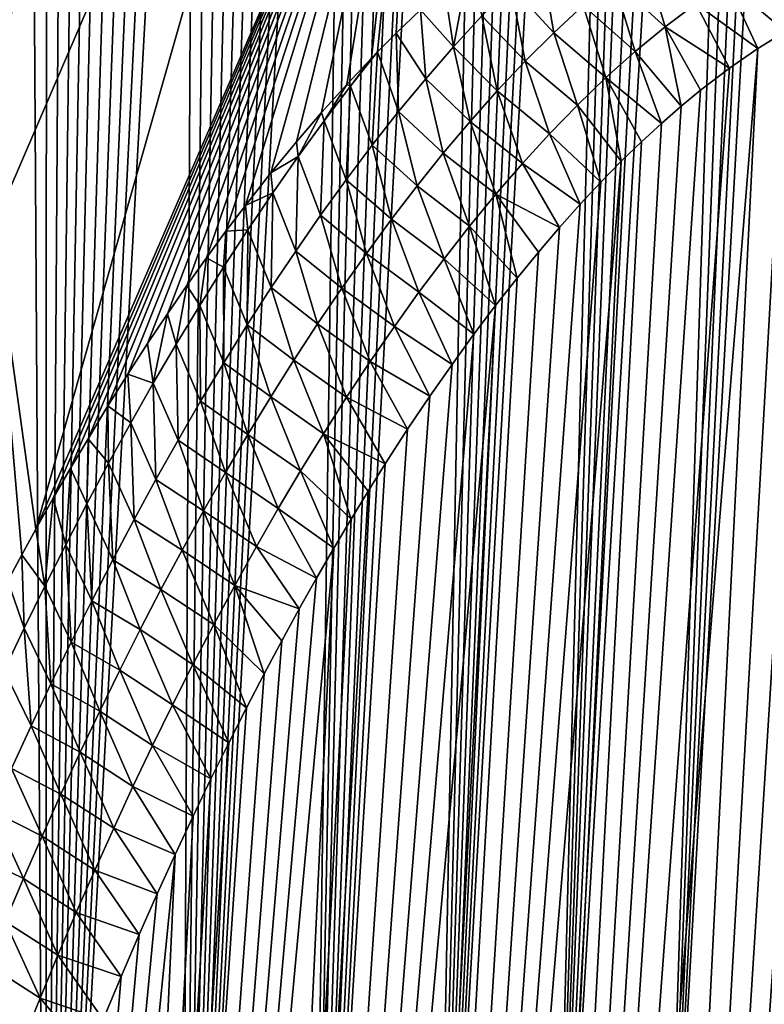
# Model space of a CAD drawing. Header units: metres. Extents: x -109 to 109, y -315 to 32.
# Tile 238 of 256: x 54.43 to 57.72, y -34.26 to -29.92. Entities that reach past the tile are written whole.
import ezdxf

# ---------------------------------------------------------------- set-up
doc = ezdxf.new("R2010")
doc.units = ezdxf.units.M
doc.layers.add('solid_K244242000C74_AAA', color=7, linetype='CONTINUOUS')

msp = doc.modelspace()

# ---------------------------------------------------------------- linework, layer by layer
at = {"layer": 'solid_K244242000C74_AAA'}
for points in [[(57.268635, -36.23856, 65.079033), (58.287148, -18.088606, 38.255318), (58.173641, -18.327654, 38.380535)], [(57.268635, -36.23856, 65.079033), (57.734772, -35.811436, 65.504997), (58.287148, -18.088606, 38.255318)], [(57.268635, -36.23856, 65.079033), (58.173641, -18.327654, 38.380535), (58.057861, -18.575018, 38.518528)], [(57.268635, -36.23856, 65.079033), (58.057861, -18.575018, 38.518528), (57.939842, -18.831146, 38.670166)], [(57.268635, -36.23856, 65.079033), (57.939842, -18.831146, 38.670166), (57.819576, -19.095957, 38.835377)], [(56.776764, -36.634098, 64.638077), (57.819576, -19.095957, 38.835377), (57.697063, -19.369698, 39.01461)], [(56.776764, -36.634098, 64.638077), (57.268635, -36.23856, 65.079033), (57.819576, -19.095957, 38.835377)], [(56.776764, -36.634098, 64.638077), (57.697063, -19.369698, 39.01461), (57.572308, -19.652817, 39.208656)], [(56.776764, -36.634098, 64.638077), (57.572308, -19.652817, 39.208656), (57.445293, -19.945107, 39.417225)], [(56.776764, -36.634098, 64.638077), (57.445293, -19.945107, 39.417225), (57.359375, -20.145384, 39.564903)], [(56.776764, -36.634098, 64.638077), (57.359375, -20.145384, 39.564903), (57.272465, -20.350163, 39.719776)], [(56.776764, -36.634098, 64.638077), (57.272465, -20.350163, 39.719776), (57.184551, -20.559212, 39.881474)], [(56.25893, -36.997234, 64.181717), (57.184551, -20.559212, 39.881474), (57.095646, -20.772734, 40.050354)], [(56.25893, -36.997234, 64.181717), (56.776764, -36.634098, 64.638077), (57.184551, -20.559212, 39.881474)], [(56.25893, -36.997234, 64.181717), (57.095646, -20.772734, 40.050354), (57.005764, -20.990999, 40.226879)], [(56.25893, -36.997234, 64.181717), (57.005764, -20.990999, 40.226879), (56.914898, -21.214069, 40.411163)], [(56.25893, -36.997234, 64.181717), (56.914898, -21.214069, 40.411163), (56.82304, -21.441725, 40.602848)], [(56.25893, -36.997234, 64.181717), (56.82304, -21.441725, 40.602848), (56.730213, -21.67425, 40.802437)], [(56.25893, -36.997234, 64.181717), (56.730213, -21.67425, 40.802437), (56.63644, -21.911955, 41.010471)], [(56.25893, -36.997234, 64.181717), (56.63644, -21.911955, 41.010471), (56.541714, -22.154781, 41.226856)], [(55.715214, -37.326771, 63.709881), (56.541714, -22.154781, 41.226856), (56.446018, -22.402597, 41.451374)], [(55.715214, -37.326771, 63.709881), (56.25893, -36.997234, 64.181717), (56.541714, -22.154781, 41.226856)], [(55.715214, -37.326771, 63.709881), (56.446018, -22.402597, 41.451374), (56.349407, -22.655746, 41.684658)], [(55.715214, -37.326771, 63.709881), (56.349407, -22.655746, 41.684658), (56.251919, -22.91457, 41.927315)], [(55.715214, -37.326771, 63.709881), (56.251919, -22.91457, 41.927315), (56.153522, -23.17885, 42.178955)], [(55.715214, -37.326771, 63.709881), (56.153522, -23.17885, 42.178955), (56.054226, -23.44861, 42.439636)], [(55.715214, -37.326771, 63.709881), (56.054226, -23.44861, 42.439636), (55.97921, -23.654757, 42.641525)], [(55.715214, -37.326771, 63.709881), (55.97921, -23.654757, 42.641525), (55.903767, -23.864367, 42.849213)], [(55.145679, -37.62154, 63.222641), (55.903767, -23.864367, 42.849213), (55.827885, -24.077442, 43.062706)], [(55.145679, -37.62154, 63.222641), (55.715214, -37.326771, 63.709881), (55.903767, -23.864367, 42.849213)], [(55.145679, -37.62154, 63.222641), (55.827885, -24.077442, 43.062706), (55.751526, -24.293751, 43.281563)], [(55.145679, -37.62154, 63.222641), (55.751526, -24.293751, 43.281563), (55.674732, -24.513456, 43.506111)], [(55.145679, -37.62154, 63.222641), (55.674732, -24.513456, 43.506111), (55.597553, -24.736744, 43.736706)], [(55.145679, -37.62154, 63.222641), (55.597553, -24.736744, 43.736706), (55.520031, -24.963795, 43.973705)], [(55.145679, -37.62154, 63.222641), (55.520031, -24.963795, 43.973705), (55.442181, -25.194651, 44.217178)], [(55.145679, -37.62154, 63.222641), (55.442181, -25.194651, 44.217178), (55.363926, -25.429031, 44.466572)], [(55.145679, -37.62154, 63.222641), (55.363926, -25.429031, 44.466572), (55.285324, -25.667107, 44.722225)], [(55.145679, -37.62154, 63.222641), (55.285324, -25.667107, 44.722225), (55.206444, -25.909081, 44.984562)], [(54.550102, -37.879986, 62.719215), (55.206444, -25.909081, 44.984562), (55.127357, -26.155157, 45.25399)], [(54.550102, -37.879986, 62.719215), (55.145679, -37.62154, 63.222641), (55.206444, -25.909081, 44.984562)], [(54.550102, -37.879986, 62.719215), (55.127357, -26.155157, 45.25399), (55.048096, -26.40542, 45.53067)], [(54.550102, -37.879986, 62.719215), (55.048096, -26.40542, 45.53067), (54.96854, -26.659546, 45.813915)], [(54.550102, -37.879986, 62.719215), (54.96854, -26.659546, 45.813915), (54.888763, -26.917702, 46.10408)], [(55.990108, -26.939606, 35.600872), (54.318367, -30.8265, 41.142616), (54.256847, -29.472313, 42.090824)], [(55.990108, -26.939606, 35.600872), (54.505169, -32.16304, 40.190014), (54.318367, -30.8265, 41.142616)], [(55.990108, -26.939606, 35.600872), (56.187946, -28.280743, 34.661797), (54.505169, -32.16304, 40.190014)], [(54.550102, -37.879986, 62.719215), (54.888763, -26.917702, 46.10408), (54.808865, -27.180115, 46.401649)], [(54.550102, -37.879986, 62.719215), (54.808865, -27.180115, 46.401649), (54.744934, -27.393265, 46.645367)], [(54.550102, -37.879986, 62.719215), (54.744934, -27.393265, 46.645367), (54.681042, -27.609402, 46.894371)], [(54.550102, -37.879986, 62.719215), (54.681042, -27.609402, 46.894371), (54.617096, -27.828331, 47.14822)], [(54.550102, -37.879986, 62.719215), (54.617096, -27.828331, 47.14822), (54.55307, -28.049984, 47.406761)], [(54.550102, -37.879986, 62.719215), (54.55307, -28.049984, 47.406761), (54.489037, -28.27449, 47.670288)], [(53.928799, -38.100677, 62.200016), (54.489037, -28.27449, 47.670288), (54.425068, -28.501984, 47.939095)], [(53.928799, -38.100677, 62.200016), (54.550102, -37.879986, 62.719215), (54.489037, -28.27449, 47.670288)], [(56.187946, -28.280743, 34.661797), (54.582077, -32.026218, 39.904106), (54.505169, -32.16304, 40.190014)], [(56.187946, -28.280743, 34.661797), (54.658817, -31.893183, 39.622551), (54.582077, -32.026218, 39.904106)], [(56.187946, -28.280743, 34.661797), (54.735401, -31.763744, 39.345173), (54.658817, -31.893183, 39.622551)], [(56.187946, -28.280743, 34.661797), (54.823338, -31.61903, 39.030987), (54.735401, -31.763744, 39.345173)], [(56.187946, -28.280743, 34.661797), (54.910984, -31.479036, 38.722267), (54.823338, -31.61903, 39.030987)], [(56.187946, -28.280743, 34.661797), (54.998219, -31.344051, 38.419285), (54.910984, -31.479036, 38.722267)], [(56.187946, -28.280743, 34.661797), (55.085049, -31.213818, 38.121796), (54.998219, -31.344051, 38.419285)], [(56.187946, -28.280743, 34.661797), (55.171505, -31.088081, 37.829575), (55.085049, -31.213818, 38.121796)], [(56.187946, -28.280743, 34.661797), (55.257607, -30.966585, 37.542377), (55.171505, -31.088081, 37.829575)], [(56.187946, -28.280743, 34.661797), (55.343376, -30.849081, 37.259987), (55.257607, -30.966585, 37.542377)], [(56.187946, -28.280743, 34.661797), (55.428699, -30.735882, 36.982639), (55.343376, -30.849081, 37.259987)], [(56.187946, -28.280743, 34.661797), (55.541664, -30.59181, 36.620838), (55.428699, -30.735882, 36.982639)], [(56.187946, -28.280743, 34.661797), (55.653748, -30.455105, 36.267769), (55.541664, -30.59181, 36.620838)], [(56.187946, -28.280743, 34.661797), (55.764992, -30.325239, 35.923004), (55.653748, -30.455105, 36.267769)], [(56.187946, -28.280743, 34.661797), (55.87542, -30.201834, 35.586212), (55.764992, -30.325239, 35.923004)], [(56.187946, -28.280743, 34.661797), (55.984833, -30.085489, 35.257797), (55.87542, -30.201834, 35.586212)], [(56.187946, -28.280743, 34.661797), (56.011417, -30.058104, 35.178776), (55.984833, -30.085489, 35.257797)], [(56.187946, -28.280743, 34.661797), (56.093208, -29.975954, 34.937569), (56.011417, -30.058104, 35.178776)], [(56.187946, -28.280743, 34.661797), (56.200584, -29.872761, 34.625187), (56.093208, -29.975954, 34.937569)], [(56.730545, -29.640858, 33.199066), (56.788376, -29.973997, 33.241932), (56.599342, -29.76767, 33.562515)], [(56.730545, -29.640858, 33.199066), (56.917412, -29.853531, 32.882717), (56.788376, -29.973997, 33.241932)], [(57.278412, -29.948353, 32.225819), (57.049702, -29.738935, 32.522385), (57.185459, -29.630762, 32.160892)], [(57.413586, -29.846802, 31.864838), (57.278412, -29.948353, 32.225819), (57.185459, -29.630762, 32.160892)], [(56.346199, -30.03602, 34.285423), (56.307003, -29.77544, 34.320301), (56.412357, -29.684273, 34.023045)], [(56.471279, -29.899508, 33.92461), (56.346199, -30.03602, 34.285423), (56.412357, -29.684273, 34.023045)], [(57.695137, -29.668066, 31.141052), (57.809105, -29.968044, 31.253597), (57.552399, -29.753059, 31.503218)], [(57.695137, -29.668066, 31.141052), (57.929379, -29.902697, 30.947712), (57.809105, -29.968044, 31.253597)], [(57.268475, -48.759792, 56.311527), (58.603874, -29.7085, 29.37394), (58.708279, -29.706791, 29.153227)], [(57.734577, -49.306103, 56.055885), (57.268475, -48.759792, 56.311527), (58.708279, -29.706791, 29.153227)], [(57.268475, -48.759792, 56.311527), (58.497143, -29.718504, 29.606152), (58.603874, -29.7085, 29.37394)], [(57.268475, -48.759792, 56.311527), (58.388081, -29.737043, 29.85008), (58.497143, -29.718504, 29.606152)], [(56.346199, -30.03602, 34.285423), (56.200584, -29.872761, 34.625187), (56.307003, -29.77544, 34.320301)], [(56.599342, -29.76767, 33.562515), (56.662376, -30.099794, 33.600071), (56.471279, -29.899508, 33.92461)], [(56.599342, -29.76767, 33.562515), (56.788376, -29.973997, 33.241932), (56.662376, -30.099794, 33.600071)], [(57.146622, -30.056917, 32.58609), (56.917412, -29.853531, 32.882717), (57.049702, -29.738935, 32.522385)], [(57.278412, -29.948353, 32.225819), (57.146622, -30.056917, 32.58609), (57.049702, -29.738935, 32.522385)], [(57.268475, -48.759792, 56.311527), (58.276791, -29.764641, 30.106127), (58.388081, -29.737043, 29.85008)], [(57.268475, -48.759792, 56.311527), (58.163219, -29.801117, 30.374075), (58.276791, -29.764641, 30.106127)], [(57.552399, -29.753059, 31.503218), (57.686604, -30.043839, 31.573051), (57.413586, -29.846802, 31.864838)], [(57.552399, -29.753059, 31.503218), (57.809105, -29.968044, 31.253597), (57.686604, -30.043839, 31.573051)], [(56.776646, -48.210197, 56.53236), (58.047409, -29.847076, 30.65456), (58.163219, -29.801117, 30.374075)], [(57.268475, -48.759792, 56.311527), (56.776646, -48.210197, 56.53236), (58.163219, -29.801117, 30.374075)], [(56.776646, -48.210197, 56.53236), (57.929379, -29.902697, 30.947712), (58.047409, -29.847076, 30.65456)], [(57.018021, -30.171915, 32.945637), (56.788376, -29.973997, 33.241932), (56.917412, -29.853531, 32.882717)], [(57.146622, -30.056917, 32.58609), (57.018021, -30.171915, 32.945637), (56.917412, -29.853531, 32.882717)], [(57.413586, -29.846802, 31.864838), (57.561863, -30.129868, 31.905771), (57.278412, -29.948353, 32.225819)], [(57.413586, -29.846802, 31.864838), (57.686604, -30.043839, 31.573051), (57.561863, -30.129868, 31.905771)], [(56.223946, -30.176868, 34.645023), (56.093208, -29.975954, 34.937569), (56.200584, -29.872761, 34.625187)], [(56.346199, -30.03602, 34.285423), (56.223946, -30.176868, 34.645023), (56.200584, -29.872761, 34.625187)], [(56.471279, -29.899508, 33.92461), (56.539249, -30.230507, 33.957165), (56.346199, -30.03602, 34.285423)], [(56.471279, -29.899508, 33.92461), (56.662376, -30.099794, 33.600071), (56.539249, -30.230507, 33.957165)], [(56.776646, -48.210197, 56.53236), (57.809105, -29.968044, 31.253597), (57.929379, -29.902697, 30.947712)], [(57.278412, -29.948353, 32.225819), (57.348999, -30.29767, 32.491768), (57.146622, -30.056917, 32.58609)], [(57.278412, -29.948353, 32.225819), (57.561863, -30.129868, 31.905771), (57.434887, -30.226742, 32.25248)], [(57.278412, -29.948353, 32.225819), (57.434887, -30.226742, 32.25248), (57.348999, -30.29767, 32.491768)], [(56.104362, -30.321718, 35.003483), (56.011417, -30.058104, 35.178776), (56.093208, -29.975954, 34.937569)], [(56.223946, -30.176868, 34.645023), (56.104362, -30.321718, 35.003483), (56.093208, -29.975954, 34.937569)], [(56.892426, -30.292786, 33.304432), (56.662376, -30.099794, 33.600071), (56.788376, -29.973997, 33.241932)], [(56.776646, -48.210197, 56.53236), (57.686604, -30.043839, 31.573051), (57.809105, -29.968044, 31.253597)], [(57.018021, -30.171915, 32.945637), (56.892426, -30.292786, 33.304432), (56.788376, -29.973997, 33.241932)], [(56.346199, -30.03602, 34.285423), (56.418861, -30.365797, 34.313263), (56.223946, -30.176868, 34.645023)], [(56.346199, -30.03602, 34.285423), (56.539249, -30.230507, 33.957165), (56.418861, -30.365797, 34.313263)], [(55.892086, -30.208817, 35.537727), (55.984833, -30.085489, 35.257797), (56.011417, -30.058104, 35.178776)], [(55.987331, -30.470299, 35.360855), (55.892086, -30.208817, 35.537727), (56.011417, -30.058104, 35.178776)], [(56.104362, -30.321718, 35.003483), (55.987331, -30.470299, 35.360855), (56.011417, -30.058104, 35.178776)], [(56.25885, -47.657204, 56.717491), (57.561863, -30.129868, 31.905771), (57.686604, -30.043839, 31.573051)], [(56.776646, -48.210197, 56.53236), (56.25885, -47.657204, 56.717491), (57.686604, -30.043839, 31.573051)], [(57.146622, -30.056917, 32.58609), (57.262115, -30.373432, 32.737259), (57.018021, -30.171915, 32.945637)], [(57.146622, -30.056917, 32.58609), (57.348999, -30.29767, 32.491768), (57.262115, -30.373432, 32.737259)], [(55.892086, -30.208817, 35.537727), (55.87542, -30.201834, 35.586212), (55.984833, -30.085489, 35.257797)], [(56.769653, -30.419001, 33.66246), (56.539249, -30.230507, 33.957165), (56.662376, -30.099794, 33.600071)], [(56.892426, -30.292786, 33.304432), (56.769653, -30.419001, 33.66246), (56.662376, -30.099794, 33.600071)], [(56.25885, -47.657204, 56.717491), (57.434887, -30.226742, 32.25248), (57.561863, -30.129868, 31.905771)], [(55.775543, -30.362549, 35.894768), (55.764992, -30.325239, 35.923004), (55.87542, -30.201834, 35.586212)], [(55.892086, -30.208817, 35.537727), (55.775543, -30.362549, 35.894768), (55.87542, -30.201834, 35.586212)], [(55.872749, -30.622398, 35.71719), (55.775543, -30.362549, 35.894768), (55.892086, -30.208817, 35.537727)], [(55.987331, -30.470299, 35.360855), (55.872749, -30.622398, 35.71719), (55.892086, -30.208817, 35.537727)], [(56.223946, -30.176868, 34.645023), (56.301067, -30.505329, 34.668396), (56.104362, -30.321718, 35.003483)], [(56.223946, -30.176868, 34.645023), (56.418861, -30.365797, 34.313263), (56.301067, -30.505329, 34.668396)], [(57.018021, -30.171915, 32.945637), (57.085381, -30.54059, 33.248219), (56.892426, -30.292786, 33.304432)], [(57.018021, -30.171915, 32.945637), (57.262115, -30.373432, 32.737259), (57.174236, -30.454296, 32.989281)], [(57.018021, -30.171915, 32.945637), (57.174236, -30.454296, 32.989281), (57.085381, -30.54059, 33.248219)], [(56.25885, -47.657204, 56.717491), (57.348999, -30.29767, 32.491768), (57.434887, -30.226742, 32.25248)], [(56.64957, -30.550169, 34.01973), (56.418861, -30.365797, 34.313263), (56.539249, -30.230507, 33.957165)], [(56.769653, -30.419001, 33.66246), (56.64957, -30.550169, 34.01973), (56.539249, -30.230507, 33.957165)], [(56.25885, -47.657204, 56.717491), (57.262115, -30.373432, 32.737259), (57.348999, -30.29767, 32.491768)], [(56.892426, -30.292786, 33.304432), (56.995544, -30.632408, 33.514179), (56.769653, -30.419001, 33.66246)], [(56.892426, -30.292786, 33.304432), (57.085381, -30.54059, 33.248219), (56.995544, -30.632408, 33.514179)], [(55.661427, -30.519493, 36.250706), (55.653748, -30.455105, 36.267769), (55.764992, -30.325239, 35.923004)], [(55.775543, -30.362549, 35.894768), (55.661427, -30.519493, 36.250706), (55.764992, -30.325239, 35.923004)], [(56.104362, -30.321718, 35.003483), (56.185745, -30.648781, 35.022602), (55.987331, -30.470299, 35.360855)], [(56.104362, -30.321718, 35.003483), (56.301067, -30.505329, 34.668396), (56.185745, -30.648781, 35.022602)], [(55.760525, -30.777805, 36.07254), (55.661427, -30.519493, 36.250706), (55.775543, -30.362549, 35.894768)], [(55.872749, -30.622398, 35.71719), (55.760525, -30.777805, 36.07254), (55.775543, -30.362549, 35.894768)], [(56.25885, -47.657204, 56.717491), (57.174236, -30.454296, 32.989281), (57.262115, -30.373432, 32.737259)], [(56.532055, -30.685949, 34.376244), (56.301067, -30.505329, 34.668396), (56.418861, -30.365797, 34.313263)], [(56.64957, -30.550169, 34.01973), (56.532055, -30.685949, 34.376244), (56.418861, -30.365797, 34.313263)], [(56.769653, -30.419001, 33.66246), (56.904716, -30.729477, 33.786823), (56.64957, -30.550169, 34.01973)], [(56.769653, -30.419001, 33.66246), (56.995544, -30.632408, 33.514179), (56.904716, -30.729477, 33.786823)], [(55.661427, -30.519493, 36.250706), (55.541664, -30.59181, 36.620838), (55.653748, -30.455105, 36.267769)], [(55.987331, -30.470299, 35.360855), (56.072788, -30.795914, 35.375919), (55.872749, -30.622398, 35.71719)], [(55.987331, -30.470299, 35.360855), (56.185745, -30.648781, 35.022602), (56.072788, -30.795914, 35.375919)], [(56.25885, -47.657204, 56.717491), (57.085381, -30.54059, 33.248219), (57.174236, -30.454296, 32.989281)], [(56.416985, -30.825996, 34.73201), (56.185745, -30.648781, 35.022602), (56.301067, -30.505329, 34.668396)], [(56.532055, -30.685949, 34.376244), (56.416985, -30.825996, 34.73201), (56.301067, -30.505329, 34.668396)], [(55.661427, -30.519493, 36.250706), (55.549633, -30.679443, 36.605602), (55.541664, -30.59181, 36.620838)], [(55.650555, -30.936304, 36.426949), (55.549633, -30.679443, 36.605602), (55.661427, -30.519493, 36.250706)], [(55.760525, -30.777805, 36.07254), (55.650555, -30.936304, 36.426949), (55.661427, -30.519493, 36.250706)], [(55.715164, -47.101147, 56.865765), (56.995544, -30.632408, 33.514179), (57.085381, -30.54059, 33.248219)], [(56.25885, -47.657204, 56.717491), (55.715164, -47.101147, 56.865765), (57.085381, -30.54059, 33.248219)], [(56.64957, -30.550169, 34.01973), (56.812916, -30.832148, 34.066559), (56.532055, -30.685949, 34.376244)], [(56.64957, -30.550169, 34.01973), (56.904716, -30.729477, 33.786823), (56.812916, -30.832148, 34.066559)], [(55.549633, -30.679443, 36.605602), (55.428699, -30.735882, 36.982639), (55.541664, -30.59181, 36.620838)], [(55.715164, -47.101147, 56.865765), (56.904716, -30.729477, 33.786823), (56.995544, -30.632408, 33.514179)], [(55.872749, -30.622398, 35.71719), (55.962116, -30.946516, 35.728374), (55.760525, -30.777805, 36.07254)], [(55.872749, -30.622398, 35.71719), (56.072788, -30.795914, 35.375919), (55.962116, -30.946516, 35.728374)], [(55.549633, -30.679443, 36.605602), (55.440079, -30.842237, 36.959507), (55.428699, -30.735882, 36.982639)], [(55.542759, -31.097719, 36.780464), (55.440079, -30.842237, 36.959507), (55.549633, -30.679443, 36.605602)], [(55.650555, -30.936304, 36.426949), (55.542759, -31.097719, 36.780464), (55.549633, -30.679443, 36.605602)], [(56.304253, -30.969999, 35.087036), (56.072788, -30.795914, 35.375919), (56.185745, -30.648781, 35.022602)], [(56.416985, -30.825996, 34.73201), (56.304253, -30.969999, 35.087036), (56.185745, -30.648781, 35.022602)], [(56.532055, -30.685949, 34.376244), (56.626461, -31.055485, 34.648705), (56.416985, -30.825996, 34.73201)], [(56.532055, -30.685949, 34.376244), (56.812916, -30.832148, 34.066559), (56.720165, -30.940811, 34.353844)], [(56.532055, -30.685949, 34.376244), (56.720165, -30.940811, 34.353844), (56.626461, -31.055485, 34.648705)], [(55.715164, -47.101147, 56.865765), (56.812916, -30.832148, 34.066559), (56.904716, -30.729477, 33.786823)], [(55.440079, -30.842237, 36.959507), (55.343376, -30.849081, 37.259987), (55.428699, -30.735882, 36.982639)], [(55.760525, -30.777805, 36.07254), (55.853642, -31.100374, 36.080002), (55.650555, -30.936304, 36.426949)], [(55.760525, -30.777805, 36.07254), (55.962116, -30.946516, 35.728374), (55.853642, -31.100374, 36.080002)], [(56.193771, -31.117727, 35.441341), (55.962116, -30.946516, 35.728374), (56.072788, -30.795914, 35.375919)], [(56.304253, -30.969999, 35.087036), (56.193771, -31.117727, 35.441341), (56.072788, -30.795914, 35.375919)], [(54.318367, -30.8265, 41.142616), (54.443447, -32.275486, 40.422264), (54.381607, -32.390587, 40.657524)], [(54.318367, -30.8265, 41.142616), (54.505169, -32.16304, 40.190014), (54.443447, -32.275486, 40.422264)], [(55.332703, -31.007738, 37.312469), (55.257607, -30.966585, 37.542377), (55.343376, -30.849081, 37.259987)], [(55.440079, -30.842237, 36.959507), (55.332703, -31.007738, 37.312469), (55.343376, -30.849081, 37.259987)], [(55.437077, -31.261909, 37.133118), (55.332703, -31.007738, 37.312469), (55.440079, -30.842237, 36.959507)], [(55.542759, -31.097719, 36.780464), (55.437077, -31.261909, 37.133118), (55.440079, -30.842237, 36.959507)], [(55.715164, -47.101147, 56.865765), (56.720165, -30.940811, 34.353844), (56.812916, -30.832148, 34.066559)], [(56.416985, -30.825996, 34.73201), (56.531788, -31.175915, 34.950817), (56.304253, -30.969999, 35.087036)], [(56.416985, -30.825996, 34.73201), (56.626461, -31.055485, 34.648705), (56.531788, -31.175915, 34.950817)], [(55.650555, -30.936304, 36.426949), (55.747276, -31.257284, 36.430836), (55.542759, -31.097719, 36.780464)], [(55.650555, -30.936304, 36.426949), (55.853642, -31.100374, 36.080002), (55.747276, -31.257284, 36.430836)], [(55.715164, -47.101147, 56.865765), (56.626461, -31.055485, 34.648705), (56.720165, -30.940811, 34.353844)], [(56.085464, -31.268963, 35.794933), (55.853642, -31.100374, 36.080002), (55.962116, -30.946516, 35.728374)], [(56.193771, -31.117727, 35.441341), (56.085464, -31.268963, 35.794933), (55.962116, -30.946516, 35.728374)], [(55.227436, -31.175806, 37.664532), (55.171505, -31.088081, 37.829575), (55.257607, -30.966585, 37.542377)], [(55.332703, -31.007738, 37.312469), (55.227436, -31.175806, 37.664532), (55.257607, -30.966585, 37.542377)], [(56.304253, -30.969999, 35.087036), (56.436184, -31.302544, 35.260693), (56.193771, -31.117727, 35.441341)], [(56.304253, -30.969999, 35.087036), (56.531788, -31.175915, 34.950817), (56.436184, -31.302544, 35.260693)], [(55.333443, -31.428736, 37.484943), (55.227436, -31.175806, 37.664532), (55.332703, -31.007738, 37.312469)], [(55.437077, -31.261909, 37.133118), (55.333443, -31.428736, 37.484943), (55.332703, -31.007738, 37.312469)], [(55.715164, -47.101147, 56.865765), (56.531788, -31.175915, 34.950817), (56.626461, -31.055485, 34.648705)], [(55.124207, -31.346308, 38.015732), (55.085049, -31.213818, 38.121796), (55.171505, -31.088081, 37.829575)], [(55.227436, -31.175806, 37.664532), (55.124207, -31.346308, 38.015732), (55.171505, -31.088081, 37.829575)], [(55.542759, -31.097719, 36.780464), (55.642952, -31.41708, 36.780899), (55.437077, -31.261909, 37.133118)], [(55.542759, -31.097719, 36.780464), (55.747276, -31.257284, 36.430836), (55.642952, -31.41708, 36.780899)], [(55.979252, -31.423489, 36.147835), (55.747276, -31.257284, 36.430836), (55.853642, -31.100374, 36.080002)], [(56.085464, -31.268963, 35.794933), (55.979252, -31.423489, 36.147835), (55.853642, -31.100374, 36.080002)], [(56.193771, -31.117727, 35.441341), (56.339695, -31.43582, 35.57885), (56.085464, -31.268963, 35.794933)], [(56.193771, -31.117727, 35.441341), (56.436184, -31.302544, 35.260693), (56.339695, -31.43582, 35.57885)], [(55.231792, -31.598061, 37.835979), (55.124207, -31.346308, 38.015732), (55.227436, -31.175806, 37.664532)], [(55.145649, -46.542496, 56.976105), (56.436184, -31.302544, 35.260693), (56.531788, -31.175915, 34.950817)], [(55.715164, -47.101147, 56.865765), (55.145649, -46.542496, 56.976105), (56.531788, -31.175915, 34.950817)], [(55.333443, -31.428736, 37.484943), (55.231792, -31.598061, 37.835979), (55.227436, -31.175806, 37.664532)], [(55.022957, -31.519115, 38.366112), (54.998219, -31.344051, 38.419285), (55.085049, -31.213818, 38.121796)], [(55.124207, -31.346308, 38.015732), (55.022957, -31.519115, 38.366112), (55.085049, -31.213818, 38.121796)], [(55.437077, -31.261909, 37.133118), (55.540615, -31.579626, 37.130219), (55.333443, -31.428736, 37.484943)], [(55.437077, -31.261909, 37.133118), (55.642952, -31.41708, 36.780899), (55.540615, -31.579626, 37.130219)], [(55.875061, -31.581099, 36.500053), (55.642952, -31.41708, 36.780899), (55.747276, -31.257284, 36.430836)], [(55.979252, -31.423489, 36.147835), (55.875061, -31.581099, 36.500053), (55.747276, -31.257284, 36.430836)], [(56.085464, -31.268963, 35.794933), (56.242298, -31.575655, 35.90519), (55.979252, -31.423489, 36.147835)], [(56.085464, -31.268963, 35.794933), (56.339695, -31.43582, 35.57885), (56.242298, -31.575655, 35.90519)], [(55.145649, -46.542496, 56.976105), (56.339695, -31.43582, 35.57885), (56.436184, -31.302544, 35.260693)], [(55.022957, -31.519115, 38.366112), (54.910984, -31.479036, 38.722267), (54.998219, -31.344051, 38.419285)], [(55.132072, -31.769749, 38.186256), (55.022957, -31.519115, 38.366112), (55.124207, -31.346308, 38.015732)], [(55.231792, -31.598061, 37.835979), (55.132072, -31.769749, 38.186256), (55.124207, -31.346308, 38.015732)], [(55.772831, -31.74164, 36.851608), (55.540615, -31.579626, 37.130219), (55.642952, -31.41708, 36.780899)], [(55.875061, -31.581099, 36.500053), (55.772831, -31.74164, 36.851608), (55.642952, -31.41708, 36.780899)], [(55.979252, -31.423489, 36.147835), (56.143986, -31.721855, 36.239468), (55.875061, -31.581099, 36.500053)], [(55.979252, -31.423489, 36.147835), (56.242298, -31.575655, 35.90519), (56.143986, -31.721855, 36.239468)], [(55.145649, -46.542496, 56.976105), (56.242298, -31.575655, 35.90519), (56.339695, -31.43582, 35.57885)], [(55.333443, -31.428736, 37.484943), (55.440212, -31.744781, 37.478817), (55.231792, -31.598061, 37.835979)], [(55.333443, -31.428736, 37.484943), (55.540615, -31.579626, 37.130219), (55.440212, -31.744781, 37.478817)], [(54.923637, -31.694136, 38.715706), (54.823338, -31.61903, 39.030987), (54.910984, -31.479036, 38.722267)], [(55.022957, -31.519115, 38.366112), (54.923637, -31.694136, 38.715706), (54.910984, -31.479036, 38.722267)], [(55.034233, -31.943701, 38.535801), (54.923637, -31.694136, 38.715706), (55.022957, -31.519115, 38.366112)], [(55.132072, -31.769749, 38.186256), (55.034233, -31.943701, 38.535801), (55.022957, -31.519115, 38.366112)], [(55.231792, -31.598061, 37.835979), (55.341679, -31.912411, 37.826721), (55.132072, -31.769749, 38.186256)], [(55.145649, -46.542496, 56.976105), (56.143986, -31.721855, 36.239468), (56.242298, -31.575655, 35.90519)], [(55.231792, -31.598061, 37.835979), (55.440212, -31.744781, 37.478817), (55.341679, -31.912411, 37.826721)], [(55.672516, -31.90497, 37.202518), (55.440212, -31.744781, 37.478817), (55.540615, -31.579626, 37.130219)], [(55.772831, -31.74164, 36.851608), (55.672516, -31.90497, 37.202518), (55.540615, -31.579626, 37.130219)], [(55.875061, -31.581099, 36.500053), (56.044823, -31.874949, 36.582279), (55.772831, -31.74164, 36.851608)], [(55.875061, -31.581099, 36.500053), (56.143986, -31.721855, 36.239468), (56.044823, -31.874949, 36.582279)], [(54.82621, -31.871271, 39.064541), (54.735401, -31.763744, 39.345173), (54.823338, -31.61903, 39.030987)], [(54.923637, -31.694136, 38.715706), (54.82621, -31.871271, 39.064541), (54.823338, -31.61903, 39.030987)], [(54.938232, -32.119823, 38.88464), (54.82621, -31.871271, 39.064541), (54.923637, -31.694136, 38.715706)], [(55.034233, -31.943701, 38.535801), (54.938232, -32.119823, 38.88464), (54.923637, -31.694136, 38.715706)], [(55.145649, -46.542496, 56.976105), (56.044823, -31.874949, 36.582279), (56.143986, -31.721855, 36.239468)], [(54.730625, -32.050434, 39.412647), (54.658817, -31.893183, 39.622551), (54.735401, -31.763744, 39.345173)], [(54.82621, -31.871271, 39.064541), (54.730625, -32.050434, 39.412647), (54.735401, -31.763744, 39.345173)], [(55.132072, -31.769749, 38.186256), (55.244972, -32.082386, 38.173954), (55.034233, -31.943701, 38.535801)], [(55.132072, -31.769749, 38.186256), (55.341679, -31.912411, 37.826721), (55.244972, -32.082386, 38.173954)], [(55.574062, -32.070946, 37.552792), (55.341679, -31.912411, 37.826721), (55.440212, -31.744781, 37.478817)], [(55.672516, -31.90497, 37.202518), (55.574062, -32.070946, 37.552792), (55.440212, -31.744781, 37.478817)], [(55.772831, -31.74164, 36.851608), (55.894608, -32.118462, 37.113556), (55.672516, -31.90497, 37.202518)], [(55.772831, -31.74164, 36.851608), (56.044823, -31.874949, 36.582279), (55.969936, -31.994614, 36.845345)], [(55.772831, -31.74164, 36.851608), (55.969936, -31.994614, 36.845345), (55.894608, -32.118462, 37.113556)], [(54.636845, -32.231533, 39.760056), (54.582077, -32.026218, 39.904106), (54.658817, -31.893183, 39.622551)], [(54.730625, -32.050434, 39.412647), (54.636845, -32.231533, 39.760056), (54.658817, -31.893183, 39.622551)], [(54.844032, -32.298019, 39.2328), (54.730625, -32.050434, 39.412647), (54.82621, -31.871271, 39.064541)], [(54.938232, -32.119823, 38.88464), (54.844032, -32.298019, 39.2328), (54.82621, -31.871271, 39.064541)], [(55.145649, -46.542496, 56.976105), (55.969936, -31.994614, 36.845345), (56.044823, -31.874949, 36.582279)], [(55.034233, -31.943701, 38.535801), (55.150047, -32.254612, 38.520538), (54.938232, -32.119823, 38.88464)], [(55.034233, -31.943701, 38.535801), (55.244972, -32.082386, 38.173954), (55.150047, -32.254612, 38.520538)], [(55.477421, -32.239422, 37.902451), (55.244972, -32.082386, 38.173954), (55.341679, -31.912411, 37.826721)], [(55.574062, -32.070946, 37.552792), (55.477421, -32.239422, 37.902451), (55.341679, -31.912411, 37.826721)], [(55.672516, -31.90497, 37.202518), (55.818794, -32.246155, 37.386532), (55.574062, -32.070946, 37.552792)], [(55.672516, -31.90497, 37.202518), (55.894608, -32.118462, 37.113556), (55.818794, -32.246155, 37.386532)], [(54.544823, -32.414486, 40.106792), (54.505169, -32.16304, 40.190014), (54.582077, -32.026218, 39.904106)], [(54.636845, -32.231533, 39.760056), (54.544823, -32.414486, 40.106792), (54.582077, -32.026218, 39.904106)], [(55.145649, -46.542496, 56.976105), (55.894608, -32.118462, 37.113556), (55.969936, -31.994614, 36.845345)], [(54.751591, -32.478203, 39.580299), (54.636845, -32.231533, 39.760056), (54.730625, -32.050434, 39.412647)], [(54.844032, -32.298019, 39.2328), (54.751591, -32.478203, 39.580299), (54.730625, -32.050434, 39.412647)], [(55.574062, -32.070946, 37.552792), (55.742531, -32.377926, 37.664528), (55.477421, -32.239422, 37.902451)], [(55.574062, -32.070946, 37.552792), (55.818794, -32.246155, 37.386532), (55.742531, -32.377926, 37.664528)], [(54.938232, -32.119823, 38.88464), (55.05687, -32.428993, 38.866486), (54.844032, -32.298019, 39.2328)], [(54.938232, -32.119823, 38.88464), (55.150047, -32.254612, 38.520538), (55.05687, -32.428993, 38.866486)], [(55.145649, -46.542496, 56.976105), (55.818794, -32.246155, 37.386532), (55.894608, -32.118462, 37.113556)], [(55.382542, -32.410282, 38.251503), (55.150047, -32.254612, 38.520538), (55.244972, -32.082386, 38.173954)], [(55.477421, -32.239422, 37.902451), (55.382542, -32.410282, 38.251503), (55.244972, -32.082386, 38.173954)], [(54.544823, -32.414486, 40.106792), (54.443447, -32.275486, 40.422264), (54.505169, -32.16304, 40.190014)], [(54.66087, -32.660278, 39.927166), (54.544823, -32.414486, 40.106792), (54.636845, -32.231533, 39.760056)], [(54.550083, -45.981049, 57.04678), (55.742531, -32.377926, 37.664528), (55.818794, -32.246155, 37.386532)], [(55.145649, -46.542496, 56.976105), (54.550083, -45.981049, 57.04678), (55.818794, -32.246155, 37.386532)], [(54.751591, -32.478203, 39.580299), (54.66087, -32.660278, 39.927166), (54.636845, -32.231533, 39.760056)], [(55.477421, -32.239422, 37.902451), (55.665871, -32.514038, 37.947823), (55.382542, -32.410282, 38.251503)], [(55.477421, -32.239422, 37.902451), (55.742531, -32.377926, 37.664528), (55.665871, -32.514038, 37.947823)], [(54.454533, -32.59922, 40.452881), (54.381607, -32.390587, 40.657524), (54.443447, -32.275486, 40.422264)], [(54.544823, -32.414486, 40.106792), (54.454533, -32.59922, 40.452881), (54.443447, -32.275486, 40.422264)], [(55.289398, -32.583431, 38.599968), (55.05687, -32.428993, 38.866486), (55.150047, -32.254612, 38.520538)], [(55.382542, -32.410282, 38.251503), (55.289398, -32.583431, 38.599968), (55.150047, -32.254612, 38.520538)], [(54.844032, -32.298019, 39.2328), (54.965405, -32.605438, 39.211823), (54.751591, -32.478203, 39.580299)], [(54.844032, -32.298019, 39.2328), (55.05687, -32.428993, 38.866486), (54.965405, -32.605438, 39.211823)], [(54.550083, -45.981049, 57.04678), (55.665871, -32.514038, 37.947823), (55.742531, -32.377926, 37.664528)], [(54.454533, -32.59922, 40.452881), (54.365948, -32.785675, 40.79834), (54.381607, -32.390587, 40.657524)], [(54.571842, -32.844177, 40.273418), (54.454533, -32.59922, 40.452881), (54.544823, -32.414486, 40.106792)], [(54.66087, -32.660278, 39.927166), (54.571842, -32.844177, 40.273418), (54.544823, -32.414486, 40.106792)], [(55.382542, -32.410282, 38.251503), (55.511497, -32.800201, 38.531311), (55.289398, -32.583431, 38.599968)], [(55.382542, -32.410282, 38.251503), (55.665871, -32.514038, 37.947823), (55.588852, -32.654758, 38.236706)], [(55.382542, -32.410282, 38.251503), (55.588852, -32.654758, 38.236706), (55.511497, -32.800201, 38.531311)], [(55.197952, -32.758774, 38.947857), (54.965405, -32.605438, 39.211823), (55.05687, -32.428993, 38.866486)], [(55.289398, -32.583431, 38.599968), (55.197952, -32.758774, 38.947857), (55.05687, -32.428993, 38.866486)], [(54.751591, -32.478203, 39.580299), (54.87561, -32.783855, 39.556564), (54.66087, -32.660278, 39.927166)], [(54.751591, -32.478203, 39.580299), (54.965405, -32.605438, 39.211823), (54.87561, -32.783855, 39.556564)], [(54.550083, -45.981049, 57.04678), (55.588852, -32.654758, 38.236706), (55.665871, -32.514038, 37.947823)], [(55.289398, -32.583431, 38.599968), (55.433727, -32.949917, 38.831158), (55.197952, -32.758774, 38.947857)], [(55.289398, -32.583431, 38.599968), (55.511497, -32.800201, 38.531311), (55.433727, -32.949917, 38.831158)], [(54.484478, -33.029839, 40.619076), (54.365948, -32.785675, 40.79834), (54.454533, -32.59922, 40.452881)], [(54.571842, -32.844177, 40.273418), (54.484478, -33.029839, 40.619076), (54.454533, -32.59922, 40.452881)], [(55.10817, -32.936207, 39.295185), (54.87561, -32.783855, 39.556564), (54.965405, -32.605438, 39.211823)], [(55.197952, -32.758774, 38.947857), (55.10817, -32.936207, 39.295185), (54.965405, -32.605438, 39.211823)], [(54.550083, -45.981049, 57.04678), (55.511497, -32.800201, 38.531311), (55.588852, -32.654758, 38.236706)], [(54.66087, -32.660278, 39.927166), (54.78746, -32.964157, 39.900726), (54.571842, -32.844177, 40.273418)], [(54.66087, -32.660278, 39.927166), (54.87561, -32.783855, 39.556564), (54.78746, -32.964157, 39.900726)], [(55.197952, -32.758774, 38.947857), (55.355583, -33.104103, 39.136456), (55.10817, -32.936207, 39.295185)], [(55.197952, -32.758774, 38.947857), (55.433727, -32.949917, 38.831158), (55.355583, -33.104103, 39.136456)], [(54.484478, -33.029839, 40.619076), (54.39875, -33.217194, 40.964157), (54.365948, -32.785675, 40.79834)], [(54.550083, -45.981049, 57.04678), (55.433727, -32.949917, 38.831158), (55.511497, -32.800201, 38.531311)], [(55.020016, -33.115639, 39.641964), (54.78746, -32.964157, 39.900726), (54.87561, -32.783855, 39.556564)], [(55.10817, -32.936207, 39.295185), (55.020016, -33.115639, 39.641964), (54.87561, -32.783855, 39.556564)], [(54.571842, -32.844177, 40.273418), (54.700924, -33.146278, 40.244328), (54.484478, -33.029839, 40.619076)], [(54.571842, -32.844177, 40.273418), (54.78746, -32.964157, 39.900726), (54.700924, -33.146278, 40.244328)], [(55.10817, -32.936207, 39.295185), (55.277138, -33.263077, 39.447521), (55.020016, -33.115639, 39.641964)], [(55.10817, -32.936207, 39.295185), (55.355583, -33.104103, 39.136456), (55.277138, -33.263077, 39.447521)], [(54.550083, -45.981049, 57.04678), (55.355583, -33.104103, 39.136456), (55.433727, -32.949917, 38.831158)], [(54.933468, -33.296989, 39.988205), (54.700924, -33.146278, 40.244328), (54.78746, -32.964157, 39.900726)], [(55.020016, -33.115639, 39.641964), (54.933468, -33.296989, 39.988205), (54.78746, -32.964157, 39.900726)], [(54.484478, -33.029839, 40.619076), (54.615974, -33.330154, 40.587383), (54.39875, -33.217194, 40.964157)], [(54.484478, -33.029839, 40.619076), (54.700924, -33.146278, 40.244328), (54.615974, -33.330154, 40.587383)], [(54.550083, -45.981049, 57.04678), (55.277138, -33.263077, 39.447521), (55.355583, -33.104103, 39.136456)], [(55.020016, -33.115639, 39.641964), (55.198456, -33.427143, 39.764687), (54.933468, -33.296989, 39.988205)], [(55.020016, -33.115639, 39.641964), (55.277138, -33.263077, 39.447521), (55.198456, -33.427143, 39.764687)], [(54.848499, -33.480194, 40.333923), (54.615974, -33.330154, 40.587383), (54.700924, -33.146278, 40.244328)], [(54.933468, -33.296989, 39.988205), (54.848499, -33.480194, 40.333923), (54.700924, -33.146278, 40.244328)], [(54.39875, -33.217194, 40.964157), (54.532597, -33.51572, 40.929901), (54.314636, -33.406185, 41.308674)], [(54.39875, -33.217194, 40.964157), (54.615974, -33.330154, 40.587383), (54.532597, -33.51572, 40.929901)], [(54.550083, -45.981049, 57.04678), (55.198456, -33.427143, 39.764687), (55.277138, -33.263077, 39.447521)], [(54.765087, -33.665184, 40.679127), (54.532597, -33.51572, 40.929901), (54.615974, -33.330154, 40.587383)], [(54.848499, -33.480194, 40.333923), (54.765087, -33.665184, 40.679127), (54.615974, -33.330154, 40.587383)], [(54.933468, -33.296989, 39.988205), (55.119591, -33.596542, 40.088207), (54.848499, -33.480194, 40.333923)], [(54.933468, -33.296989, 39.988205), (55.198456, -33.427143, 39.764687), (55.119591, -33.596542, 40.088207)], [(54.314636, -33.406185, 41.308674), (54.45076, -33.702915, 41.2719), (54.232105, -33.596741, 41.652649)], [(54.314636, -33.406185, 41.308674), (54.532597, -33.51572, 40.929901), (54.45076, -33.702915, 41.2719)], [(54.550083, -45.981049, 57.04678), (55.119591, -33.596542, 40.088207), (55.198456, -33.427143, 39.764687)], [(54.848499, -33.480194, 40.333923), (55.040424, -33.770752, 40.417557), (54.765087, -33.665184, 40.679127)], [(54.848499, -33.480194, 40.333923), (55.119591, -33.596542, 40.088207), (55.040424, -33.770752, 40.417557)], [(54.683208, -33.851894, 41.023827), (54.45076, -33.702915, 41.2719), (54.532597, -33.51572, 40.929901)], [(54.765087, -33.665184, 40.679127), (54.683208, -33.851894, 41.023827), (54.532597, -33.51572, 40.929901)], [(53.92878, -45.417683, 57.076584), (55.040424, -33.770752, 40.417557), (55.119591, -33.596542, 40.088207)], [(54.550083, -45.981049, 57.04678), (53.92878, -45.417683, 57.076584), (55.119591, -33.596542, 40.088207)], [(54.232105, -33.596741, 41.652649), (54.45076, -33.702915, 41.2719), (54.370441, -33.89167, 41.613396)], [(54.765087, -33.665184, 40.679127), (54.960995, -33.949886, 40.752842), (54.683208, -33.851894, 41.023827)], [(54.765087, -33.665184, 40.679127), (55.040424, -33.770752, 40.417557), (54.960995, -33.949886, 40.752842)], [(54.602844, -34.040253, 41.368038), (54.370441, -33.89167, 41.613396), (54.45076, -33.702915, 41.2719)], [(54.683208, -33.851894, 41.023827), (54.602844, -34.040253, 41.368038), (54.45076, -33.702915, 41.2719)], [(53.92878, -45.417683, 57.076584), (54.960995, -33.949886, 40.752842), (55.040424, -33.770752, 40.417557)], [(54.683208, -33.851894, 41.023827), (54.881401, -34.134308, 41.094429), (54.602844, -34.040253, 41.368038)], [(54.683208, -33.851894, 41.023827), (54.960995, -33.949886, 40.752842), (54.881401, -34.134308, 41.094429)], [(54.523972, -34.230206, 41.711765), (54.291622, -34.08194, 41.954395), (54.370441, -33.89167, 41.613396)], [(54.602844, -34.040253, 41.368038), (54.523972, -34.230206, 41.711765), (54.370441, -33.89167, 41.613396)], [(53.92878, -45.417683, 57.076584), (54.881401, -34.134308, 41.094429), (54.960995, -33.949886, 40.752842)], [(54.602844, -34.040253, 41.368038), (54.801735, -34.324387, 41.442699), (54.523972, -34.230206, 41.711765)], [(54.602844, -34.040253, 41.368038), (54.881401, -34.134308, 41.094429), (54.801735, -34.324387, 41.442699)], [(54.446579, -34.4217, 42.055019), (54.214291, -34.273678, 42.294914), (54.291622, -34.08194, 41.954395)], [(54.523972, -34.230206, 41.711765), (54.446579, -34.4217, 42.055019), (54.291622, -34.08194, 41.954395)], [(53.92878, -45.417683, 57.076584), (54.801735, -34.324387, 41.442699), (54.881401, -34.134308, 41.094429)], [(54.523972, -34.230206, 41.711765), (54.738018, -34.480766, 41.726372), (54.446579, -34.4217, 42.055019)], [(54.523972, -34.230206, 41.711765), (54.801735, -34.324387, 41.442699), (54.738018, -34.480766, 41.726372)]]:
    msp.add_3dface(points, dxfattribs=at)

doc.saveas('drawing.dxf')
